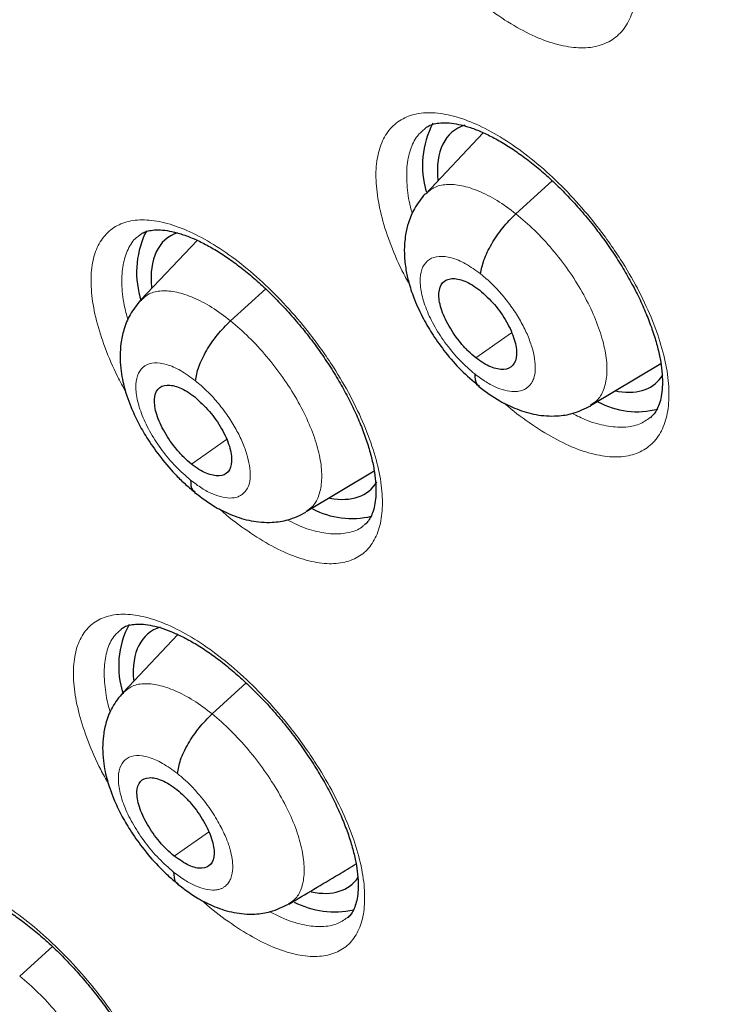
# Model space of a CAD drawing. Header units: millimetres. Extents: x 8 to 2236, y 12 to 2208.
# Tile 116 of 165: x 2030.69 to 2037.29, y 860.5 to 869.63. Entities that reach past the tile are written whole.
import ezdxf

# ---------------------------------------------------------------- set-up
doc = ezdxf.new("R2010")
doc.units = ezdxf.units.MM

msp = doc.modelspace()

# ---------------------------------------------------------------- linework, layer by layer
at = {"color": 7, "linetype": 'Continuous', "lineweight": 30}
for p, q in [((2034.9884, 868.5786), (2034.4514, 868.0115)), ((2031.8717, 867.6697), (2031.8532, 867.6419)), ((2032.3383, 867.5814), (2031.8163, 867.0299)), ((2035.9812, 866.0509), (2036.6332, 866.4404)), ((2033.3476, 865.0687), (2033.9776, 865.4452)), ((2032.159, 863.9286), (2031.6513, 863.3922)), ((2030.6935, 860.7641), (2030.9965, 861.0386))]:
    msp.add_line(p, q, dxfattribs=at)
at = {"color": 252, "linetype": 'Continuous', "lineweight": 0}
for p, q in [((2035.29, 867.8283), (2035.6267, 868.1332)), ((2032.646, 866.8364), (2032.9723, 867.1319)), ((2034.9186, 866.4941), (2035.2487, 866.724)), ((2032.2839, 865.5096), (2032.6084, 865.7357)), ((2032.4758, 863.1944), (2032.7921, 863.4809)), ((2032.125, 861.8767), (2032.4438, 862.0988))]:
    msp.add_line(p, q, dxfattribs=at)
at = {"color": 7, "linetype": 'Continuous', "lineweight": 30}
for centre, radius, start, end in [((2035.2623, 868.273), 0.8381, 151.99721, 196.76408), ((2032.6398, 867.2862), 0.8633, 155.66781, 197.93349), ((2036.4126, 866.7559), 0.7617, 241.58323, 284.66924), ((2033.7705, 865.7905), 0.7859, 242.29398, 283.47721), ((2032.4213, 863.6394), 0.8109, 151.71341, 198.69592), ((2033.6098, 862.1724), 0.8122, 242.59454, 282.5753)]:
    msp.add_arc(centre, radius, start, end, dxfattribs=at)
for centre, major_axis, ratio, start_param, end_param in [((2035.6404, 867.4195), (-0.9359, 1.17), 0.455938, 6.098803, 6.890118), ((2032.9892, 866.4268), (-0.9382, 1.169), 0.455548, 6.112457, 6.888025), ((2035.6404, 867.4195), (-0.9359, 1.17), 0.455938, 2.679994, 3.305736), ((2035.6404, 867.4195), (-0.9359, 1.17), 0.455938, 2.651638, 2.679994), ((2032.9892, 866.4268), (-0.9382, 1.169), 0.455548, 2.652796, 3.306183), ((2032.8248, 862.7742), (-0.9382, 1.1667), 0.456638, 6.105617, 6.871339), ((2032.8248, 862.7742), (-0.9382, 1.1667), 0.456638, 2.643308, 3.285317)]:
    msp.add_ellipse(centre, major_axis=major_axis, ratio=ratio, start_param=start_param, end_param=end_param, dxfattribs=at)
for points, knots in [([(2010.4849, 896.4105), (2010.4639, 896.3919), (2010.335, 896.2777), (2010.1095, 896.054), (2009.8093, 895.7389), (2009.522, 895.4087), (2009.2465, 895.0651), (2008.9832, 894.7077), (2008.7322, 894.3367), (2008.4935, 893.9523), (2008.2673, 893.5546), (2008.0536, 893.1436), (2007.8527, 892.7196), (2007.6645, 892.2827), (2007.4893, 891.8331), (2007.327, 891.3709), (2007.1778, 890.8964), (2007.0417, 890.4098), (2006.9189, 889.9112), (2006.8094, 889.4009), (2006.7132, 888.8791), (2006.6304, 888.3461), (2006.5611, 887.8021), (2006.5051, 887.2473), (2006.4627, 886.6819), (2006.4337, 886.1062), (2006.4181, 885.5205), (2006.416, 884.925), (2006.4274, 884.32), (2006.4522, 883.7056), (2006.4904, 883.0822), (2006.542, 882.45), (2006.607, 881.8092), (2006.6852, 881.1602), (2006.7767, 880.5031), (2006.8814, 879.8382), (2006.9993, 879.1658), (2007.1302, 878.4862), (2007.2742, 877.7995), (2007.4311, 877.1061), (2007.6009, 876.4063), (2007.7835, 875.7002), (2007.9789, 874.9882), (2008.1869, 874.2705), (2008.4075, 873.5475), (2008.6405, 872.8193), (2008.886, 872.0863), (2009.1436, 871.3488), (2009.4135, 870.6069), (2009.6954, 869.8611), (2009.9892, 869.1116), (2010.2948, 868.3586), (2010.6122, 867.6026), (2010.9411, 866.8437), (2011.2814, 866.0822), (2011.6331, 865.3185), (2011.9959, 864.5528), (2012.3697, 863.7854), (2012.7544, 863.0166), (2013.1498, 862.2468), (2013.5558, 861.4762), (2013.9722, 860.7051), (2014.3988, 859.9338), (2014.8355, 859.1626), (2015.2821, 858.3917), (2015.7384, 857.6216), (2016.2043, 856.8525), (2016.6796, 856.0847), (2017.164, 855.3184), (2017.6574, 854.554), (2018.1596, 853.7918), (2018.6704, 853.0321), (2019.1897, 852.2751), (2019.7171, 851.5212), (2020.2525, 850.7707), (2020.7958, 850.0237), (2021.3466, 849.2807), (2021.9047, 848.542), (2022.47, 847.8077), (2023.0423, 847.0782), (2023.6212, 846.3538), (2024.2067, 845.6347), (2024.7984, 844.9213), (2025.3961, 844.2137), (2025.9996, 843.5124), (2026.6087, 842.8175), (2027.2231, 842.1293), (2027.8425, 841.4481), (2028.4669, 840.7742), (2029.0958, 840.1078), (2029.7291, 839.4491), (2030.3665, 838.7985), (2031.0078, 838.1562), (2031.6527, 837.5224), (2032.301, 836.8973), (2032.9525, 836.2816), (2033.5407, 835.735), (2033.9128, 835.398), (2034.0657, 835.2594)], [0, 0, 0, 0, 0.002012, 0.012365, 0.022721, 0.033085, 0.043456, 0.053839, 0.064233, 0.074642, 0.085064, 0.095502, 0.105955, 0.116422, 0.126904, 0.137401, 0.14791, 0.158431, 0.168963, 0.179505, 0.190055, 0.200613, 0.211177, 0.221747, 0.232321, 0.242899, 0.25348, 0.264063, 0.274647, 0.285232, 0.295818, 0.306404, 0.316989, 0.327574, 0.338159, 0.348742, 0.359324, 0.369905, 0.380485, 0.391063, 0.40164, 0.412215, 0.422789, 0.433362, 0.443933, 0.454503, 0.465071, 0.475638, 0.486204, 0.496769, 0.507332, 0.517894, 0.528455, 0.539015, 0.549574, 0.560132, 0.570688, 0.581244, 0.591799, 0.602354, 0.612907, 0.62346, 0.634012, 0.644563, 0.655114, 0.665665, 0.676214, 0.686763, 0.697312, 0.707861, 0.718409, 0.728956, 0.739504, 0.750051, 0.760597, 0.771144, 0.781691, 0.792237, 0.802783, 0.813329, 0.823875, 0.834421, 0.844968, 0.855514, 0.86606, 0.876606, 0.887153, 0.8977, 0.908247, 0.918794, 0.929342, 0.939889, 0.950438, 0.960986, 0.971535, 0.982085, 0.992635, 1, 1, 1, 1]), ([(2033.9252, 892.8283), (2034.0378, 892.7629), (2034.3643, 892.5735), (2034.9067, 892.2498), (2035.5528, 891.8532), (2036.201, 891.4435), (2036.8509, 891.0212), (2037.5022, 890.5863), (2038.1548, 890.1389), (2038.8084, 889.6794), (2039.4625, 889.2079), (2040.1171, 888.7245), (2040.7718, 888.2295), (2041.4264, 887.7231), (2042.0805, 887.2054), (2042.734, 886.6767), (2043.3865, 886.1372), (2044.0377, 885.587), (2044.6875, 885.0266), (2045.3355, 884.4559), (2045.9815, 883.8754), (2046.6252, 883.2852), (2047.2663, 882.6855), (2047.9045, 882.0766), (2048.5397, 881.4588), (2049.1716, 880.8323), (2049.7998, 880.1974), (2050.4242, 879.5543), (2051.0444, 878.9032), (2051.6603, 878.2445), (2052.2716, 877.5784), (2052.8779, 876.9052), (2053.4792, 876.2251), (2054.075, 875.5385), (2054.6653, 874.8456), (2055.2497, 874.1467), (2055.828, 873.442), (2056.4, 872.7319), (2056.9654, 872.0167), (2057.524, 871.2966), (2058.0756, 870.572), (2058.62, 869.8431), (2059.1569, 869.1102), (2059.6861, 868.3737), (2060.2074, 867.6338), (2060.7206, 866.8908), (2061.2254, 866.1451), (2061.7218, 865.3969), (2062.2094, 864.6466), (2062.6881, 863.8944), (2063.1576, 863.1407), (2063.6179, 862.3857), (2064.0686, 861.6299), (2064.5097, 860.8734), (2064.9409, 860.1166), (2065.3621, 859.3599), (2065.7731, 858.6035), (2066.1737, 857.8477), (2066.5638, 857.0928), (2066.9432, 856.3393), (2067.3118, 855.5872), (2067.6694, 854.8371), (2068.0158, 854.0891), (2068.351, 853.3437), (2068.6748, 852.601), (2068.987, 851.8615), (2069.2876, 851.1253), (2069.5765, 850.3929), (2069.8534, 849.6645), (2070.1184, 848.9404), (2070.3712, 848.221), (2070.6119, 847.5065), (2070.8403, 846.7972), (2071.0563, 846.0934), (2071.2599, 845.3954), (2071.4509, 844.7035), (2071.6294, 844.018), (2071.7952, 843.3392), (2071.9483, 842.6673), (2072.0886, 842.0027), (2072.2161, 841.3456), (2072.3308, 840.6962), (2072.4326, 840.0549), (2072.5214, 839.4219), (2072.5974, 838.7975), (2072.6604, 838.1819), (2072.7104, 837.5754), (2072.7475, 836.9783), (2072.7717, 836.3906), (2072.7829, 835.8128), (2072.7812, 835.2451), (2072.7666, 834.6875), (2072.7391, 834.1405), (2072.6987, 833.6042), (2072.6456, 833.0787), (2072.5796, 832.5643), (2072.501, 832.0611), (2072.4096, 831.5695), (2072.3056, 831.0894), (2072.189, 830.621), (2072.0599, 830.1646), (2071.9183, 829.7203), (2071.7642, 829.2881), (2071.5977, 828.8683), (2071.4188, 828.461), (2071.2276, 828.0662), (2071.0241, 827.6842), (2070.8084, 827.315), (2070.5804, 826.9588), (2070.3402, 826.6157), (2070.0879, 826.2859), (2069.8233, 825.9695), (2069.5472, 825.6663), (2069.2576, 825.3785), (2069.0588, 825.1903), (2068.9533, 825.102), (2068.9518, 825.1007)], [0, 0, 0, 0, 0.0046691, 0.0135353, 0.0224026, 0.031271, 0.0401406, 0.0490113, 0.057883, 0.0667558, 0.0756295, 0.0845042, 0.0933798, 0.1022562, 0.1111335, 0.1200115, 0.1288903, 0.1377698, 0.1466499, 0.1555307, 0.164412, 0.1732939, 0.1821764, 0.1910593, 0.1999426, 0.2088264, 0.2177105, 0.226595, 0.2354798, 0.2443649, 0.2532503, 0.2621358, 0.2710216, 0.2799075, 0.2887935, 0.2976797, 0.3065659, 0.3154521, 0.3243384, 0.3332246, 0.3421108, 0.3509969, 0.3598829, 0.3687687, 0.3776544, 0.3865399, 0.3954251, 0.4043101, 0.4131948, 0.4220791, 0.4309631, 0.4398467, 0.4487298, 0.4576125, 0.4664947, 0.4753764, 0.4842575, 0.493138, 0.5020179, 0.510897, 0.5197755, 0.5286532, 0.5375301, 0.5464062, 0.5552814, 0.5641556, 0.5730289, 0.5819012, 0.5907725, 0.5996426, 0.6085117, 0.6173795, 0.6262462, 0.6351116, 0.6439758, 0.6528387, 0.6617002, 0.6705605, 0.6794194, 0.6882769, 0.6971332, 0.7059882, 0.7148419, 0.7236945, 0.732546, 0.7413965, 0.7502461, 0.7590952, 0.7679438, 0.7767922, 0.7856407, 0.7944896, 0.8033394, 0.8121904, 0.8210433, 0.8298988, 0.8387576, 0.8476204, 0.8564883, 0.8653622, 0.8742432, 0.8831324, 0.8920312, 0.9009406, 0.909862, 0.9187964, 0.9277449, 0.9367083, 0.9456873, 0.9546819, 0.9636921, 0.9727171, 0.9817557, 0.9908062, 0.9998664, 1, 1, 1, 1]), ([(2023.4206, 879.2), (2023.368, 879.1565), (2023.2287, 879.041), (2023.0157, 878.8378), (2022.7805, 878.5924), (2022.5579, 878.3327), (2022.3476, 878.0597), (2022.1496, 877.7732), (2021.9642, 877.4732), (2021.7915, 877.16), (2021.6317, 876.8335), (2021.485, 876.4939), (2021.3516, 876.1414), (2021.2317, 875.7761), (2021.1255, 875.3984), (2021.0331, 875.0085), (2020.9549, 874.6068), (2020.8908, 874.1937), (2020.841, 873.7696), (2020.8054, 873.335), (2020.7842, 872.8904), (2020.7774, 872.4361), (2020.7847, 871.9726), (2020.8063, 871.5004), (2020.842, 871.02), (2020.8917, 870.5316), (2020.9552, 870.0358), (2021.0326, 869.5329), (2021.1235, 869.0234), (2021.2279, 868.5075), (2021.3456, 867.9857), (2021.4765, 867.4582), (2021.6205, 866.9255), (2021.7773, 866.3879), (2021.9468, 865.8458), (2022.1288, 865.2995), (2022.3232, 864.7493), (2022.5298, 864.1957), (2022.7485, 863.639), (2022.979, 863.0795), (2023.2211, 862.5176), (2023.4747, 861.9537), (2023.7395, 861.3882), (2024.0154, 860.8214), (2024.3021, 860.2537), (2024.5995, 859.6855), (2024.9073, 859.1172), (2025.2252, 858.5491), (2025.5531, 857.9817), (2025.8908, 857.4153), (2026.2378, 856.8503), (2026.5941, 856.2871), (2026.9594, 855.7261), (2027.3333, 855.1677), (2027.7157, 854.6122), (2028.1063, 854.06), (2028.5047, 853.5116), (2028.9107, 852.9672), (2029.324, 852.4274), (2029.7444, 851.8923), (2030.1714, 851.3626), (2030.605, 850.8384), (2031.0446, 850.3201), (2031.49, 849.8083), (2031.941, 849.3031), (2032.3972, 848.8049), (2032.8582, 848.3142), (2033.3238, 847.8312), (2033.7936, 847.3562), (2034.2674, 846.8898), (2034.7448, 846.432), (2035.2254, 845.9835), (2035.7, 845.5517), (2036.0154, 845.2746), (2036.1687, 845.14)], [0, 0, 0, 0, 0.0078937, 0.0209482, 0.0340147, 0.0471103, 0.0602513, 0.073452, 0.0867251, 0.1000806, 0.1135259, 0.1270655, 0.1407006, 0.1544299, 0.1682492, 0.1821522, 0.1961308, 0.2101759, 0.2242776, 0.2384261, 0.2526121, 0.2668267, 0.281062, 0.2953113, 0.3095685, 0.323829, 0.3380876, 0.3523414, 0.3665884, 0.3808268, 0.3950556, 0.4092739, 0.4234814, 0.4376778, 0.451863, 0.4660374, 0.480201, 0.4943543, 0.5084977, 0.5226315, 0.5367563, 0.5508726, 0.5649808, 0.5790815, 0.5931752, 0.6072623, 0.6213434, 0.6354189, 0.6494893, 0.663555, 0.6776166, 0.6916743, 0.7057287, 0.7197801, 0.733829, 0.7478758, 0.7619208, 0.7759645, 0.7900071, 0.8040492, 0.818091, 0.8321329, 0.8461753, 0.8602184, 0.8742626, 0.8883083, 0.902356, 0.916406, 0.9304587, 0.9445144, 0.9585737, 0.972637, 0.9867047, 1, 1, 1, 1]), ([(2034.4492, 868.6197), (2034.4573, 868.6263), (2034.477, 868.6426), (2034.5175, 868.6586), (2034.5763, 868.6711), (2034.6488, 868.6733), (2034.735, 868.6635), (2034.8308, 868.6407), (2034.9351, 868.6044), (2035.0464, 868.5544), (2035.1627, 868.4909), (2035.2821, 868.4145), (2035.4037, 868.3259), (2035.5268, 868.2255), (2035.6507, 868.1135), (2035.7733, 867.9912), (2035.8927, 867.8603), (2036.0072, 867.7227), (2036.1147, 867.5804), (2036.2141, 867.4353), (2036.3049, 867.2883), (2036.3868, 867.1402), (2036.459, 866.9925), (2036.5205, 866.8474), (2036.5704, 866.7074), (2036.6082, 866.5749), (2036.6335, 866.4521), (2036.6468, 866.341), (2036.6491, 866.2415), (2036.6413, 866.154), (2036.6248, 866.0794), (2036.6008, 866.0187), (2036.5714, 865.9707), (2036.548, 865.949), (2036.536, 865.9378)], [0, 0, 0, 0, 0.022502, 0.055217, 0.085699, 0.118197, 0.149599, 0.180732, 0.211857, 0.243024, 0.274168, 0.305126, 0.335869, 0.367206, 0.398952, 0.430987, 0.46317, 0.495324, 0.527315, 0.558976, 0.59049, 0.62227, 0.654215, 0.686167, 0.717942, 0.74939, 0.780397, 0.81079, 0.840844, 0.871297, 0.902024, 0.93323, 0.965468, 1, 1, 1, 1]), ([(2034.4493, 868.0131), (2034.4136, 867.9692), (2034.3491, 867.8899), (2034.2954, 867.7571), (2034.2692, 867.6477), (2034.2562, 867.5397), (2034.256, 867.4229), (2034.2717, 867.2986), (2034.3025, 867.1683), (2034.3524, 867.0224), (2034.4271, 866.8624), (2034.5251, 866.6971), (2034.6412, 866.5361), (2034.784, 866.3707), (2034.8913, 866.2793), (2034.9474, 866.2316)], [0, 0, 0, 0, 0.091074, 0.164612, 0.221011, 0.260924, 0.323878, 0.39384, 0.454075, 0.530914, 0.624007, 0.704473, 0.793967, 0.892368, 1, 1, 1, 1]), ([(2034.9637, 867.2704), (2034.9709, 867.312), (2034.9855, 867.3956), (2035.0623, 867.5487), (2035.1647, 867.702), (2035.2483, 867.7863), (2035.29, 867.8283)], [0, 0, 0, 0, 0.249155, 0.499815, 0.750598, 1, 1, 1, 1]), ([(2031.804, 867.6296), (2031.8115, 867.6359), (2031.83, 867.6514), (2031.868, 867.6665), (2031.9244, 867.6786), (2031.9948, 867.6805), (2032.0791, 867.6706), (2032.1731, 867.6478), (2032.2758, 867.6116), (2032.3857, 867.5617), (2032.5009, 867.4983), (2032.6193, 867.422), (2032.7402, 867.3335), (2032.8627, 867.2332), (2032.9861, 867.1212), (2033.1084, 866.9991), (2033.2279, 866.8683), (2033.3424, 866.7307), (2033.4504, 866.5884), (2033.5503, 866.4433), (2033.6418, 866.2964), (2033.7245, 866.1484), (2033.7977, 866.0008), (2033.8603, 865.8557), (2033.9115, 865.7156), (2033.9505, 865.583), (2033.9773, 865.4601), (2033.992, 865.3488), (2033.9957, 865.2492), (2033.9893, 865.1618), (2033.9741, 865.0875), (2033.9519, 865.027), (2033.9234, 864.981), (2033.9027, 864.9551), (2033.888, 864.9461), (2033.8864, 864.9451)], [0, 0, 0, 0, 0.0220972, 0.0547791, 0.0851072, 0.1174523, 0.1486646, 0.1796256, 0.2105963, 0.241638, 0.272687, 0.3035773, 0.3342344, 0.3654729, 0.3971272, 0.4290783, 0.4611859, 0.4932755, 0.5252091, 0.5568277, 0.5882636, 0.6199603, 0.6518283, 0.6837119, 0.7154248, 0.7468158, 0.7777645, 0.8081047, 0.8380488, 0.8683566, 0.8988982, 0.9298579, 0.961757, 0.995833, 1, 1, 1, 1]), ([(2034.9186, 866.4941), (2034.8952, 866.5139), (2034.8483, 866.5535), (2034.76, 866.6508), (2034.6645, 866.7875), (2034.5888, 866.9551), (2034.5688, 867.099), (2034.603, 867.1999), (2034.6906, 867.238), (2034.7928, 867.2178), (2034.8841, 867.1727), (2034.9312, 867.1377), (2034.9549, 867.1201)], [0, 0, 0, 0, 0.062836, 0.125536, 0.250825, 0.375524, 0.500002, 0.624478, 0.749175, 0.874464, 0.937164, 1, 1, 1, 1]), ([(2034.9549, 867.1201), (2035.0017, 867.078), (2035.0952, 866.9938), (2035.2105, 866.8263), (2035.2841, 866.6598), (2035.3058, 866.5144), (2035.2707, 866.414), (2035.1835, 866.3753), (2035.0806, 866.3968), (2034.9894, 866.442), (2034.9422, 866.4767), (2034.9186, 866.4941)], [0, 0, 0, 0, 0.125132, 0.250068, 0.375246, 0.500076, 0.62484, 0.749385, 0.874561, 0.937284, 1, 1, 1, 1]), ([(2031.8142, 867.0285), (2031.7789, 866.9849), (2031.7126, 866.9032), (2031.6571, 866.7626), (2031.6297, 866.6338), (2031.6217, 866.5117), (2031.6277, 866.4019), (2031.6433, 866.3013), (2031.6633, 866.2162), (2031.689, 866.1302), (2031.7276, 866.0254), (2031.788, 865.8951), (2031.8756, 865.743), (2031.9887, 865.5802), (2032.1082, 865.4396), (2032.2203, 865.3278), (2032.2817, 865.2769), (2032.3133, 865.2507)], [0, 0, 0, 0, 0.089024, 0.167061, 0.234159, 0.29067, 0.350856, 0.400571, 0.443011, 0.479678, 0.532917, 0.611704, 0.687457, 0.777413, 0.881416, 0.938826, 1, 1, 1, 1]), ([(2032.3223, 866.2806), (2032.3292, 866.322), (2032.3431, 866.4049), (2032.4191, 866.5575), (2032.521, 866.7104), (2032.6044, 866.7945), (2032.646, 866.8364)], [0, 0, 0, 0, 0.249574, 0.499979, 0.750421, 1, 1, 1, 1]), ([(2034.9101, 866.3441), (2034.9108, 866.3079), (2034.9117, 866.2566), (2034.9429, 866.239), (2034.952, 866.2339)], [0, 0, 0, 0, 0.706535, 1, 1, 1, 1]), ([(2032.2839, 865.5096), (2032.2605, 865.5295), (2032.2139, 865.5693), (2032.1259, 865.6669), (2032.0305, 865.8036), (2031.9544, 865.9709), (2031.9334, 866.1141), (2031.9664, 866.214), (2032.0527, 866.251), (2032.1539, 866.23), (2032.2444, 866.1843), (2032.2913, 866.1491), (2032.3148, 866.1314)], [0, 0, 0, 0, 0.062836, 0.125538, 0.250828, 0.375525, 0.500001, 0.624477, 0.749172, 0.874463, 0.937164, 1, 1, 1, 1]), ([(2034.9472, 866.2277), (2035.0112, 866.1804), (2035.1259, 866.0957), (2035.3045, 866.0125), (2035.4738, 865.9609), (2035.6598, 865.9489), (2035.8328, 865.9753), (2035.9297, 866.0231), (2035.9835, 866.0497)], [0, 0, 0, 0, 0.195864, 0.350648, 0.523642, 0.696506, 0.831462, 1, 1, 1, 1]), ([(2032.3148, 866.1314), (2032.3613, 866.089), (2032.4544, 866.0042), (2032.5701, 865.8372), (2032.6447, 865.6705), (2032.6654, 865.5269), (2032.6321, 865.4271), (2032.5464, 865.3892), (2032.4446, 865.4115), (2032.3542, 865.4572), (2032.3073, 865.4922), (2032.2839, 865.5096)], [0, 0, 0, 0, 0.12515, 0.250256, 0.375272, 0.500211, 0.625049, 0.749467, 0.874572, 0.937285, 1, 1, 1, 1]), ([(2032.2767, 865.3607), (2032.2775, 865.3246), (2032.2788, 865.2746), (2032.3094, 865.2576), (2032.3179, 865.2529)], [0, 0, 0, 0, 0.722103, 1, 1, 1, 1]), ([(2032.3133, 865.2469), (2032.3767, 865.1994), (2032.4902, 865.1143), (2032.6671, 865.03), (2032.834, 864.9771), (2033.0197, 864.963), (2033.1937, 864.9881), (2033.2915, 865.0361), (2033.3458, 865.0628)], [0, 0, 0, 0, 0.195175, 0.349444, 0.521704, 0.69457, 0.83024, 1, 1, 1, 1]), ([(2031.635, 863.9801), (2031.6415, 863.9857), (2031.6584, 864), (2031.6938, 864.0141), (2031.7482, 864.0259), (2031.8168, 864.0279), (2031.8995, 864.0181), (2031.9922, 863.9957), (2032.0939, 863.9599), (2032.203, 863.9105), (2032.3176, 863.8477), (2032.4358, 863.772), (2032.5565, 863.6841), (2032.679, 863.5844), (2032.8027, 863.4732), (2032.9255, 863.3517), (2033.0455, 863.2216), (2033.161, 863.0846), (2033.27, 862.943), (2033.3711, 862.7985), (2033.4639, 862.6521), (2033.548, 862.5048), (2033.6228, 862.3577), (2033.6871, 862.2131), (2033.74, 862.0734), (2033.7808, 861.941), (2033.8094, 861.8182), (2033.8259, 861.7071), (2033.8312, 861.6077), (2033.8265, 861.5206), (2033.8128, 861.4466), (2033.7921, 861.3866), (2033.7654, 861.3412), (2033.7452, 861.3154), (2033.7307, 861.3062), (2033.7284, 861.3048)], [0, 0, 0, 0, 0.020386, 0.053017, 0.083253, 0.115505, 0.146621, 0.177515, 0.208439, 0.239464, 0.270525, 0.301451, 0.33213, 0.363374, 0.395041, 0.427012, 0.459147, 0.491273, 0.523247, 0.554919, 0.586379, 0.618092, 0.649982, 0.681897, 0.713648, 0.74508, 0.776068, 0.80645, 0.836392, 0.866663, 0.897139, 0.92799, 0.959714, 0.993539, 1, 1, 1, 1]), ([(2031.6492, 863.3907), (2031.6143, 863.3477), (2031.5488, 863.2669), (2031.4941, 863.1277), (2031.4672, 862.9996), (2031.4598, 862.8775), (2031.4665, 862.767), (2031.483, 862.6655), (2031.5039, 862.5799), (2031.5305, 862.4941), (2031.5698, 862.39), (2031.6309, 862.2608), (2031.719, 862.1101), (2031.8322, 861.9487), (2031.9517, 861.8092), (2032.0634, 861.6981), (2032.1245, 861.6476), (2032.156, 861.6215)], [0, 0, 0, 0, 0.08812, 0.165656, 0.232653, 0.289439, 0.350521, 0.401049, 0.44389, 0.480625, 0.533882, 0.612577, 0.68819, 0.777951, 0.881707, 0.938977, 1, 1, 1, 1]), ([(2032.1554, 862.6412), (2032.1619, 862.6823), (2032.1749, 862.7644), (2032.25, 862.9163), (2032.3512, 863.0688), (2032.4343, 863.1526), (2032.4758, 863.1944)], [0, 0, 0, 0, 0.249956, 0.500146, 0.750282, 1, 1, 1, 1]), ([(2032.125, 861.8767), (2032.1016, 861.8966), (2032.0549, 861.9364), (2031.9667, 862.0337), (2031.8706, 862.1699), (2031.7935, 862.3364), (2031.7712, 862.4786), (2031.803, 862.5775), (2031.8882, 862.6136), (2031.9888, 862.5921), (2032.079, 862.5462), (2032.1259, 862.5109), (2032.1494, 862.4933)], [0, 0, 0, 0, 0.062836, 0.125537, 0.250827, 0.375523, 0.499998, 0.624475, 0.749172, 0.874462, 0.937164, 1, 1, 1, 1]), ([(2032.1494, 862.4933), (2032.1727, 862.4733), (2032.2193, 862.4332), (2032.3074, 862.3361), (2032.4041, 862.2001), (2032.4808, 862.0337), (2032.5032, 861.8912), (2032.4716, 861.7916), (2032.3879, 861.7537), (2032.2659, 861.7786), (2032.172, 861.844), (2032.125, 861.8767)], [0, 0, 0, 0, 0.062715, 0.125428, 0.250533, 0.374951, 0.499789, 0.624728, 0.749744, 0.87485, 1, 1, 1, 1]), ([(2033.1876, 861.4316), (2033.3422, 861.524), (2033.5513, 861.649), (2033.7565, 861.7716), (2033.8099, 861.8036)], [0, 0, 0, 0, 0.739442, 1, 1, 1, 1]), ([(2032.1193, 861.729), (2032.1205, 861.6931), (2032.1221, 861.6444), (2032.1524, 861.6279), (2032.1605, 861.6236)], [0, 0, 0, 0, 0.735714, 1, 1, 1, 1]), ([(2032.156, 861.6177), (2032.2191, 861.5703), (2032.3322, 861.4854), (2032.5083, 861.4008), (2032.6737, 861.3476), (2032.8585, 861.3329), (2033.0317, 861.3577), (2033.1287, 861.4058), (2033.1826, 861.4325)], [0, 0, 0, 0, 0.19566, 0.350329, 0.523142, 0.695539, 0.830776, 1, 1, 1, 1]), ([(2029.8502, 861.5472), (2029.8559, 861.5521), (2029.8712, 861.5653), (2029.9035, 861.5783), (2029.9553, 861.5897), (2030.0215, 861.5915), (2030.102, 861.5819), (2030.1928, 861.5596), (2030.2928, 861.5242), (2030.4005, 861.4752), (2030.5141, 861.4127), (2030.6315, 861.3374), (2030.7516, 861.2499), (2030.8737, 861.1507), (2030.9971, 861.0399), (2031.1199, 860.9189), (2031.2402, 860.7892), (2031.3562, 860.6527), (2031.466, 860.5114), (2031.5681, 860.3671), (2031.662, 860.2211), (2031.7474, 860.0741), (2031.8236, 859.9273), (2031.8895, 859.7829), (2031.9442, 859.6434), (2031.9869, 859.511), (2032.0173, 859.3881), (2032.0357, 859.2769), (2032.0428, 859.1775), (2032.0398, 859.0905), (2032.0279, 859.0167), (2032.0089, 858.9571), (2031.9842, 858.9123), (2031.9645, 858.8863), (2031.9502, 858.8769), (2031.9469, 858.8747)], [0, 0, 0, 0, 0.019081, 0.051679, 0.081775, 0.113887, 0.144838, 0.175594, 0.206406, 0.237352, 0.268372, 0.299286, 0.329941, 0.361135, 0.39276, 0.424699, 0.456811, 0.488927, 0.520899, 0.552584, 0.584026, 0.615704, 0.647568, 0.679471, 0.711219, 0.742655, 0.773648, 0.804042, 0.833945, 0.864126, 0.894474, 0.925132, 0.95656, 0.989934, 1, 1, 1, 1])]:
    msp.add_open_spline(points, degree=3, knots=knots, dxfattribs=at)
at = {"color": 252, "linetype": 'Continuous', "lineweight": 0}
for points, knots in [([(2034.0059, 870.9494), (2033.9796, 870.9985), (2033.905, 871.1376), (2033.812, 871.3646), (2033.7334, 871.621), (2033.694, 871.8585), (2033.692, 872.0712), (2033.7295, 872.252), (2033.8037, 872.3969), (2033.9141, 872.5005), (2034.0561, 872.5614), (2034.2269, 872.5762), (2034.4206, 872.5462), (2034.6326, 872.4705), (2034.8561, 872.353), (2035.0853, 872.1954), (2035.3136, 872.0037), (2035.5342, 871.782), (2035.7155, 871.5681), (2035.8586, 871.3751), (2035.9911, 871.1767), (2036.1271, 870.9399), (2036.2526, 870.67), (2036.3432, 870.4087), (2036.3979, 870.163), (2036.4136, 869.9406), (2036.3914, 869.7467), (2036.3303, 869.5883), (2036.2336, 869.4682), (2036.1027, 869.3915), (2035.9425, 869.3587), (2035.7565, 869.3726), (2035.5509, 869.4306), (2035.331, 869.5338), (2035.1085, 869.6707), (2034.9619, 869.7902), (2034.8915, 869.8477)], [0, 0, 0, 0, 0.016662, 0.047232, 0.077801, 0.108374, 0.138947, 0.169517, 0.200088, 0.230653, 0.261218, 0.291775, 0.322333, 0.352884, 0.383435, 0.413985, 0.444535, 0.475088, 0.505641, 0.524719, 0.543797, 0.574369, 0.604941, 0.635512, 0.666084, 0.696657, 0.727229, 0.757799, 0.788368, 0.818931, 0.849493, 0.880048, 0.910603, 0.941153, 0.971704, 1, 1, 1, 1]), ([(2034.3034, 867.1741), (2034.28, 867.2171), (2034.2081, 867.3497), (2034.1164, 867.5697), (2034.0358, 867.8247), (2033.9944, 868.0607), (2033.9905, 868.2719), (2034.0261, 868.4512), (2034.0985, 868.5948), (2034.2072, 868.6972), (2034.3477, 868.7571), (2034.5173, 868.771), (2034.71, 868.7404), (2034.9214, 868.6643), (2035.1446, 868.5467), (2035.3739, 868.3892), (2035.6025, 868.1978), (2035.8238, 867.9766), (2036.006, 867.7634), (2036.15, 867.571), (2036.2836, 867.3734), (2036.4209, 867.1376), (2036.5481, 866.8691), (2036.6405, 866.6093), (2036.6972, 866.365), (2036.7148, 866.1441), (2036.6945, 865.9517), (2036.6353, 865.7946), (2036.5403, 865.6758), (2036.411, 865.6002), (2036.2521, 865.5683), (2036.0672, 865.5828), (2035.8624, 865.6416), (2035.6426, 865.7437), (2035.4155, 865.889), (2035.2598, 866.0027), (2035.1841, 866.0736), (2035.183, 866.0746)], [0, 0, 0, 0, 0.014654, 0.045199, 0.075744, 0.10629, 0.136835, 0.167379, 0.197922, 0.228463, 0.259003, 0.289541, 0.320078, 0.350614, 0.38115, 0.411686, 0.442222, 0.472761, 0.5033, 0.522373, 0.541446, 0.571991, 0.602537, 0.633082, 0.663627, 0.694173, 0.724718, 0.75526, 0.785803, 0.816342, 0.846882, 0.877419, 0.907955, 0.938491, 0.969027, 0.999564, 1, 1, 1, 1]), ([(2034.4512, 868.618), (2034.4253, 868.5966), (2034.3651, 868.5469), (2034.3082, 868.4252), (2034.2747, 868.2659), (2034.2806, 868.0753), (2034.3001, 867.9276), (2034.3275, 867.8411), (2034.3309, 867.8305)], [0, 0, 0, 0, 0.154938, 0.359101, 0.563264, 0.767442, 0.971619, 1, 1, 1, 1]), ([(2034.4529, 868.0094), (2034.4774, 868.0318), (2034.5297, 868.0796), (2034.6447, 868.1056), (2034.7857, 868.0947), (2034.9446, 868.0433), (2035.1148, 867.9576), (2035.2316, 867.8714), (2035.29, 867.8283)], [0, 0, 0, 0, 0.148902, 0.318738, 0.488829, 0.659276, 0.829701, 1, 1, 1, 1]), ([(2035.29, 867.8283), (2035.348, 867.7791), (2035.4641, 867.6807), (2035.6289, 867.5012), (2035.7793, 867.3073), (2035.9088, 867.103), (2036.0117, 866.8972), (2036.086, 866.6974), (2036.1294, 866.5109), (2036.1395, 866.3445), (2036.1126, 866.2079), (2036.0599, 866.1072), (2036.0035, 866.0703), (2035.9787, 866.0541)], [0, 0, 0, 0, 0.09289, 0.185758, 0.278522, 0.371133, 0.463873, 0.556799, 0.649636, 0.742193, 0.834715, 0.927414, 1, 1, 1, 1]), ([(2031.6748, 866.18), (2031.6492, 866.2269), (2031.5748, 866.3633), (2031.4805, 866.5867), (2031.3989, 866.8408), (2031.3561, 867.0758), (2031.3505, 867.2858), (2031.3842, 867.4638), (2031.4546, 867.606), (2031.5612, 867.7068), (2031.6995, 867.7652), (2031.867, 867.7777), (2032.0577, 867.7457), (2032.2672, 867.6683), (2032.4888, 867.5495), (2032.7167, 867.3909), (2032.9442, 867.1987), (2033.1648, 866.977), (2033.3466, 866.7634), (2033.4906, 866.5709), (2033.6242, 866.3732), (2033.7618, 866.1376), (2033.8897, 865.8696), (2033.9832, 865.6105), (2034.0411, 865.3672), (2034.0603, 865.1475), (2034.0418, 864.9564), (2033.9845, 864.8007), (2033.8917, 864.6833), (2033.7645, 864.6093), (2033.6078, 864.5789), (2033.4249, 864.5948), (2033.2221, 864.6549), (2033.004, 864.7583), (2032.7784, 864.9046), (2032.6223, 865.02), (2032.5458, 865.0923), (2032.5435, 865.0944)], [0, 0, 0, 0, 0.015962, 0.046451, 0.07694, 0.107426, 0.137912, 0.168395, 0.198878, 0.22936, 0.259841, 0.290322, 0.320803, 0.351287, 0.38177, 0.412257, 0.442744, 0.473233, 0.503723, 0.52277, 0.541817, 0.572304, 0.602792, 0.633279, 0.663767, 0.694252, 0.724737, 0.755219, 0.785701, 0.816182, 0.846663, 0.877145, 0.907627, 0.938111, 0.968596, 0.999083, 1, 1, 1, 1]), ([(2031.8054, 867.6271), (2031.7954, 867.621), (2031.7482, 867.5922), (2031.6941, 867.502), (2031.6456, 867.3605), (2031.6355, 867.1842), (2031.651, 867.0117), (2031.6841, 866.8921), (2031.6967, 866.8464)], [0, 0, 0, 0, 0.055105, 0.259807, 0.464509, 0.669203, 0.873898, 1, 1, 1, 1]), ([(2034.9101, 866.3441), (2034.8638, 866.3841), (2034.7712, 866.464), (2034.6441, 866.6156), (2034.5368, 866.7781), (2034.4568, 866.9432), (2034.4095, 867.0988), (2034.3982, 867.2346), (2034.4235, 867.3413), (2034.4838, 867.4116), (2034.5751, 867.4408), (2034.691, 867.4262), (2034.8237, 867.3718), (2034.917, 867.3042), (2034.9637, 867.2704)], [0, 0, 0, 0, 0.083333, 0.166663, 0.249999, 0.333333, 0.416667, 0.499996, 0.583328, 0.666661, 0.749995, 0.833329, 0.916663, 1, 1, 1, 1]), ([(2034.9637, 867.2704), (2034.9986, 867.2412), (2035.0682, 867.1828), (2035.1669, 867.0751), (2035.2567, 866.959), (2035.3344, 866.8369), (2035.3966, 866.7137), (2035.4407, 866.5942), (2035.4664, 866.4824), (2035.473, 866.382), (2035.461, 866.3101), (2035.4429, 866.2719), (2035.4317, 866.2552), (2035.4255, 866.2471), (2035.4206, 866.2416), (2035.4141, 866.2344), (2035.4018, 866.2216), (2035.3786, 866.2043), (2035.3487, 866.1908), (2035.3199, 866.1837), (2035.2773, 866.1785), (2035.2123, 866.1833), (2035.1174, 866.2135), (2035.0152, 866.2652), (2034.9452, 866.3178), (2034.9101, 866.3441)], [0, 0, 0, 0, 0.062595, 0.124977, 0.187335, 0.249628, 0.311862, 0.374265, 0.436879, 0.49953, 0.562173, 0.597216, 0.606393, 0.615567, 0.624736, 0.626485, 0.642139, 0.673407, 0.70653, 0.730892, 0.749877, 0.812377, 0.874896, 0.93737, 1, 1, 1, 1]), ([(2031.8182, 867.0274), (2031.8416, 867.0488), (2031.8925, 867.0954), (2032.0056, 867.1196), (2032.1449, 867.1079), (2032.3024, 867.0554), (2032.4716, 866.9681), (2032.5878, 866.8803), (2032.646, 866.8364)], [0, 0, 0, 0, 0.1456125, 0.3164194, 0.4872472, 0.6581372, 0.8289549, 1, 1, 1, 1]), ([(2032.646, 866.8364), (2032.7037, 866.787), (2032.8192, 866.6881), (2032.9836, 866.5079), (2033.1341, 866.3136), (2033.2646, 866.1093), (2033.3692, 865.9036), (2033.4448, 865.7041), (2033.4877, 865.519), (2033.4962, 865.3553), (2033.4706, 865.2199), (2033.4215, 865.121), (2033.3673, 865.0869), (2033.3445, 865.0726)], [0, 0, 0, 0, 0.0933409, 0.186732, 0.2801169, 0.3733796, 0.4666438, 0.5599083, 0.6530931, 0.7463457, 0.8395932, 0.9325812, 1, 1, 1, 1]), ([(2032.2767, 865.3607), (2032.2306, 865.4008), (2032.1385, 865.4811), (2032.0117, 865.633), (2031.9043, 865.7955), (2031.824, 865.9603), (2031.776, 866.1154), (2031.7637, 866.2504), (2031.7879, 866.3563), (2031.847, 866.4255), (2031.937, 866.4537), (2032.0516, 866.4381), (2032.1832, 866.3827), (2032.276, 866.3146), (2032.3223, 866.2806)], [0, 0, 0, 0, 0.083336, 0.16667, 0.250003, 0.333335, 0.416665, 0.5, 0.583333, 0.666665, 0.749997, 0.83333, 0.916664, 1, 1, 1, 1]), ([(2032.3223, 866.2806), (2032.357, 866.2513), (2032.4263, 866.1926), (2032.5247, 866.0847), (2032.6143, 865.9684), (2032.692, 865.8464), (2032.7545, 865.7234), (2032.799, 865.6042), (2032.8252, 865.4929), (2032.8326, 865.393), (2032.8213, 865.3216), (2032.8037, 865.2839), (2032.7928, 865.2674), (2032.7867, 865.2594), (2032.7819, 865.254), (2032.7754, 865.2468), (2032.7633, 865.2342), (2032.7405, 865.2173), (2032.7111, 865.2041), (2032.6827, 865.1973), (2032.6407, 865.1926), (2032.5765, 865.198), (2032.4825, 865.229), (2032.3811, 865.2812), (2032.3115, 865.3342), (2032.2767, 865.3607)], [0, 0, 0, 0, 0.062595, 0.124976, 0.187335, 0.249628, 0.311862, 0.374265, 0.43688, 0.499533, 0.562175, 0.597218, 0.606395, 0.615568, 0.624738, 0.626629, 0.642467, 0.673552, 0.706701, 0.731104, 0.749877, 0.812378, 0.874896, 0.937371, 1, 1, 1, 1]), ([(2035.8117, 865.9785), (2035.8564, 865.9564), (2035.9668, 865.9015), (2036.1295, 865.8582), (2036.2946, 865.8449), (2036.4336, 865.8701), (2036.5028, 865.9176), (2036.5354, 865.94)], [0, 0, 0, 0, 0.148369, 0.367196, 0.586022, 0.804869, 1, 1, 1, 1]), ([(2033.1759, 864.9921), (2033.2044, 864.9768), (2033.2986, 864.9263), (2033.4473, 864.8799), (2033.616, 864.8544), (2033.7596, 864.8749), (2033.8498, 864.9072), (2033.8823, 864.9427), (2033.8852, 864.9458)], [0, 0, 0, 0, 0.095704, 0.316464, 0.537199, 0.757934, 0.978639, 1, 1, 1, 1]), ([(2031.5146, 862.5476), (2031.4906, 862.5911), (2031.4172, 862.7237), (2031.3228, 862.9428), (2031.239, 863.1955), (2031.194, 863.429), (2031.1861, 863.6376), (2031.2174, 863.8141), (2031.2856, 863.955), (2031.3901, 864.0547), (2031.5265, 864.1121), (2031.6924, 864.1237), (2031.8818, 864.091), (2032.0902, 864.0132), (2032.3113, 863.8942), (2032.5389, 863.7357), (2032.7666, 863.5438), (2032.9877, 863.3225), (2033.1703, 863.1096), (2033.3151, 862.9178), (2033.4498, 862.7208), (2033.5888, 862.4863), (2033.7184, 862.2196), (2033.814, 861.9619), (2033.8741, 861.7201), (2033.8956, 861.5018), (2033.8794, 861.3121), (2033.8245, 861.1578), (2033.7338, 861.0417), (2033.6085, 860.9687), (2033.4536, 860.9392), (2033.2722, 860.9558), (2033.0704, 861.0164), (2032.8531, 861.1202), (2032.6278, 861.2662), (2032.4677, 861.3854), (2032.3869, 861.4617), (2032.3806, 861.4677)], [0, 0, 0, 0, 0.014864, 0.045329, 0.075793, 0.106256, 0.136719, 0.167182, 0.197644, 0.228109, 0.258574, 0.289042, 0.319509, 0.34998, 0.380451, 0.410923, 0.441396, 0.471867, 0.502339, 0.521373, 0.540407, 0.57087, 0.601334, 0.631798, 0.662261, 0.692724, 0.723186, 0.753649, 0.784112, 0.814578, 0.845043, 0.875512, 0.905981, 0.936453, 0.966924, 0.997396, 1, 1, 1, 1]), ([(2031.637, 863.9784), (2031.6118, 863.9575), (2031.5537, 863.9092), (2031.5005, 863.7897), (2031.4711, 863.6332), (2031.481, 863.4453), (2031.5026, 863.3017), (2031.5303, 863.2183), (2031.533, 863.2101)], [0, 0, 0, 0, 0.157449, 0.362519, 0.567589, 0.772659, 0.977728, 1, 1, 1, 1]), ([(2031.6532, 863.3896), (2031.6761, 863.4106), (2031.726, 863.4563), (2031.8378, 863.4795), (2031.9761, 863.467), (2032.1328, 863.4139), (2032.3015, 863.3262), (2032.4177, 863.2384), (2032.4758, 863.1944)], [0, 0, 0, 0, 0.144964, 0.315901, 0.486859, 0.657878, 0.828825, 1, 1, 1, 1]), ([(2032.4758, 863.1944), (2032.5334, 863.145), (2032.6487, 863.046), (2032.8126, 862.8653), (2032.9626, 862.6712), (2033.0936, 862.4681), (2033.2008, 862.2639), (2033.2782, 862.066), (2033.3224, 861.8826), (2033.334, 861.7193), (2033.3115, 861.5835), (2033.2627, 861.4849), (2033.2085, 861.4501), (2033.1851, 861.4351)], [0, 0, 0, 0, 0.092931, 0.185859, 0.278978, 0.372046, 0.464797, 0.557341, 0.650138, 0.743194, 0.836255, 0.929248, 1, 1, 1, 1]), ([(2032.1193, 861.729), (2032.0732, 861.7691), (2031.981, 861.8493), (2031.8537, 862.0009), (2031.7456, 862.1627), (2031.6642, 862.3267), (2031.6151, 862.4809), (2031.6016, 862.6149), (2031.6245, 862.7197), (2031.6825, 862.788), (2031.7714, 862.8154), (2031.8853, 862.7991), (2032.0163, 862.7434), (2032.109, 862.6753), (2032.1554, 862.6412)], [0, 0, 0, 0, 0.083336, 0.16667, 0.250003, 0.333335, 0.416667, 0.499999, 0.583335, 0.666665, 0.749997, 0.83333, 0.916664, 1, 1, 1, 1]), ([(2032.1554, 862.6412), (2032.1821, 862.619), (2032.2342, 862.5755), (2032.3303, 862.4779), (2032.4338, 862.3519), (2032.5302, 862.2036), (2032.5967, 862.072), (2032.6376, 861.9624), (2032.6564, 861.8867), (2032.6638, 861.8376), (2032.6666, 861.8076), (2032.6675, 861.7822), (2032.6673, 861.7633), (2032.6659, 861.7416), (2032.6616, 861.71), (2032.6506, 861.6711), (2032.6308, 861.6323), (2032.6079, 861.6054), (2032.583, 861.5866), (2032.5596, 861.5744), (2032.5317, 861.5656), (2032.486, 861.5595), (2032.4177, 861.5659), (2032.3237, 861.5977), (2032.2229, 861.6503), (2032.1538, 861.7028), (2032.1193, 861.729)], [0, 0, 0, 0, 0.048223, 0.094049, 0.178828, 0.254733, 0.321696, 0.379737, 0.428783, 0.449955, 0.468897, 0.485612, 0.500098, 0.507772, 0.531951, 0.571335, 0.606026, 0.647393, 0.670568, 0.695388, 0.721859, 0.75, 0.813058, 0.875731, 0.93798, 1, 1, 1, 1]), ([(2029.7487, 860.1144), (2029.7227, 860.1608), (2029.647, 860.2962), (2029.5497, 860.5174), (2029.4643, 860.7688), (2029.4171, 861.0009), (2029.407, 861.2079), (2029.436, 861.3828), (2029.5016, 861.5221), (2029.6037, 861.6202), (2029.7378, 861.6761), (2029.9014, 861.6862), (2030.0888, 861.6523), (2030.2956, 861.5733), (2030.5152, 861.4534), (2030.7419, 861.2942), (2030.9689, 861.1018), (2031.1897, 860.8804), (2031.3724, 860.6676), (2031.5176, 860.476), (2031.6527, 860.2795), (2031.7926, 860.0456), (2031.9236, 859.7799), (2032.0209, 859.5235), (2032.083, 859.283), (2032.1067, 859.0662), (2032.0928, 858.8782), (2032.0403, 858.7254), (2031.9521, 858.6109), (2031.8293, 858.5395), (2031.6766, 858.5115), (2031.4972, 858.5294), (2031.2973, 858.5913), (2031.0815, 858.6961), (2030.8573, 858.8427), (2030.6941, 858.9656), (2030.6098, 859.0457), (2030.5998, 859.0552)], [0, 0, 0, 0, 0.015889, 0.046266, 0.076644, 0.107022, 0.1374, 0.167783, 0.198166, 0.228556, 0.258946, 0.289343, 0.31974, 0.350141, 0.380541, 0.410939, 0.441338, 0.47173, 0.502122, 0.521103, 0.540083, 0.570461, 0.600839, 0.631216, 0.661594, 0.691973, 0.722352, 0.752737, 0.783122, 0.813515, 0.843907, 0.874306, 0.904704, 0.935104, 0.965505, 0.995901, 1, 1, 1, 1]), ([(2033.0107, 861.3614), (2033.0586, 861.3368), (2033.1715, 861.279), (2033.3351, 861.2326), (2033.4967, 861.2173), (2033.6312, 861.2397), (2033.697, 861.285), (2033.7277, 861.3061)], [0, 0, 0, 0, 0.159885, 0.376939, 0.593992, 0.811021, 1, 1, 1, 1]), ([(2030.6935, 860.7641), (2030.7513, 860.7148), (2030.8668, 860.6163), (2031.0318, 860.4362), (2031.1832, 860.2425), (2031.3153, 860.0393), (2031.4222, 859.835), (2031.5002, 859.6375), (2031.545, 859.4551), (2031.5572, 859.2935), (2031.5358, 859.1595), (2031.4892, 859.0608), (2031.4357, 859.0265), (2031.4124, 859.0116)], [0, 0, 0, 0, 0.092999, 0.185874, 0.278789, 0.371669, 0.464539, 0.557328, 0.650068, 0.742932, 0.835796, 0.928539, 1, 1, 1, 1])]:
    msp.add_open_spline(points, degree=3, knots=knots, dxfattribs=at)

doc.saveas('drawing.dxf')
